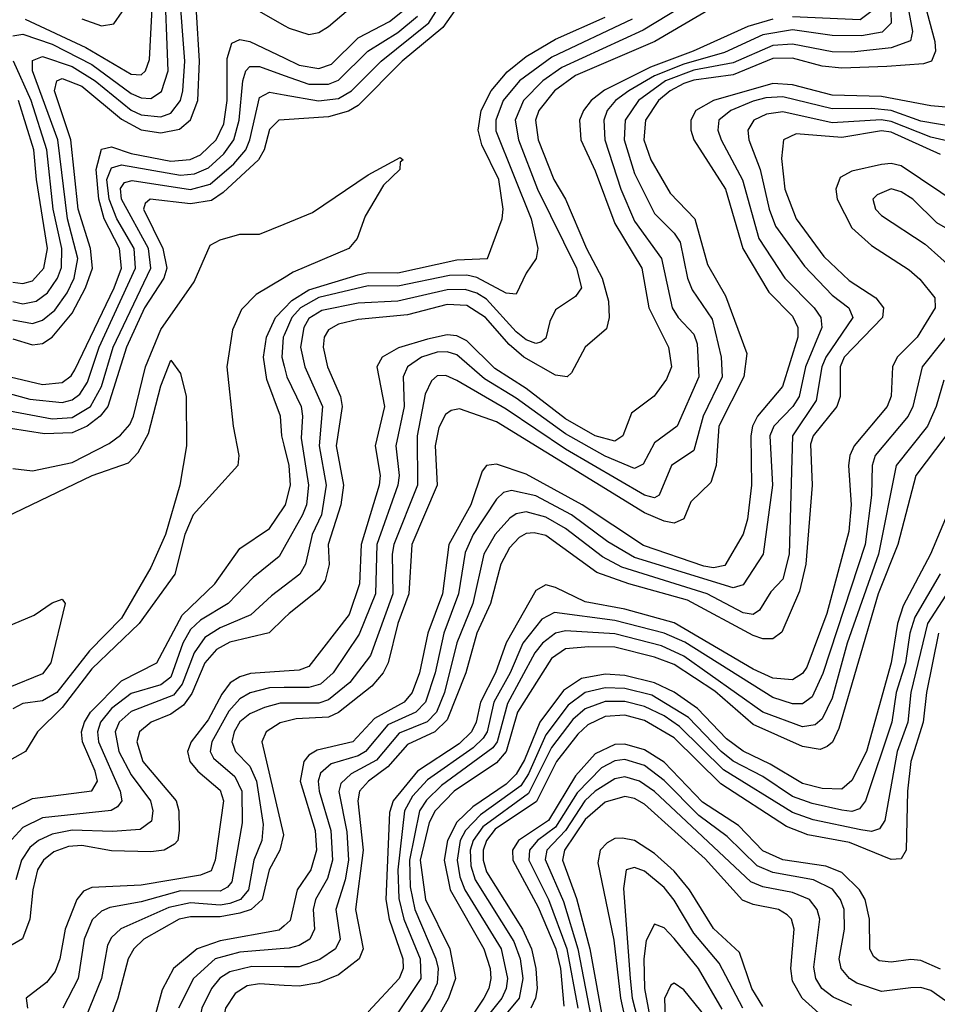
# Model space of a CAD drawing. Header units: inches. Extents: x 990535 to 1117859, y 769386 to 892122.
# Tile 183 of 256: x 1029464 to 1031323, y 861678 to 863674. Entities that reach past the tile are written whole.
import ezdxf

# ---------------------------------------------------------------- set-up
doc = ezdxf.new("R2010")
doc.units = ezdxf.units.IN
doc.header["$MEASUREMENT"] = 0
doc.layers.add('B0826', color=7, linetype='Continuous')
doc.layers.add('B0836', color=7, linetype='Continuous')

msp = doc.modelspace()

# ---------------------------------------------------------------- linework, layer by layer
at = {"layer": 'B0826', "color": 5}
for points, elevation in [([(1029450, 863641.5), (1029470, 863644.8), (1029530, 863624.6), (1029610, 863583.1), (1029690, 863524.1), (1029710, 863515.3), (1029730, 863514.4), (1029751.5, 863528.5), (1029765, 863570), (1029757.1, 863762.9)], 2560), ([(1029450, 863065.6), (1029490, 863057.8), (1029510, 863064.4), (1029534.9, 863085.1), (1029559.9, 863120.1), (1029574.1, 863150), (1029581.5, 863190), (1029560.6, 863270), (1029540.9, 863430), (1029490, 863570), (1029490, 863590.9), (1029510, 863599.1), (1029570, 863578.7), (1029616.6, 863550), (1029690, 863490.4), (1029710, 863480.9), (1029750, 863476.8), (1029770, 863484.4), (1029789.5, 863510), (1029794.2, 863530), (1029798.7, 863590), (1029788, 863732)], 2540), ([(1029475, 863675), (1029597.8, 863617.8), (1029690, 863563.6), (1029710, 863562.1), (1029719.2, 863570), (1029726.9, 863593.1), (1029733, 863710)], 2580), ([(1029450, 863026.9), (1029490, 863014.6), (1029510, 863017.6), (1029530, 863030.1), (1029570, 863079.2), (1029597.2, 863130), (1029611.2, 863170), (1029607.2, 863210), (1029582.4, 863290), (1029567.8, 863430), (1029534.5, 863530), (1029539.2, 863550), (1029550, 863554.4), (1029590, 863538.9), (1029670, 863472.5), (1029710, 863450.6), (1029750, 863444.3), (1029787.9, 863452.1), (1029810, 863471.1), (1029824.6, 863510), (1029828.6, 863590), (1029822.1, 863690)], 2520), ([(1029590, 863675.9), (1029630, 863661.6), (1029654.6, 863665.4), (1029671.3, 863690)], 2620), ([(1029930, 863702.3), (1030000, 863662.3)], 2520), ([(1029444.5, 862950), (1029510, 862934.5), (1029550, 862938.3), (1029568.1, 862951.9), (1029575.7, 862964.3), (1029655.4, 863130), (1029670, 863170), (1029666.3, 863210), (1029634.8, 863270), (1029624.3, 863310), (1029618.7, 863370), (1029630, 863411.7), (1029650, 863415.9), (1029690, 863402.5), (1029770, 863387.1), (1029809.4, 863390.6), (1029830, 863399.7), (1029862.1, 863430), (1029877.3, 863462.7), (1029884.2, 863510), (1029884.6, 863595.4), (1029894, 863626), (1029910, 863634), (1029930, 863630), (1030000, 863596.3)], 2480), ([(1029450, 863102.5), (1029470, 863097.6), (1029497.1, 863102.9), (1029520.2, 863119.8), (1029540.8, 863150), (1029548.6, 863171.4), (1029549.5, 863210), (1029531.9, 863290), (1029519.2, 863410), (1029487.4, 863510), (1029451.3, 863590)], 2560), ([(1029410, 862925), (1029484.8, 862904.8), (1029550, 862898.1), (1029570, 862903.3), (1029585.6, 862914.4), (1029601.3, 862938.7), (1029625.2, 863010), (1029698.9, 863170), (1029695.8, 863210), (1029660.7, 863270), (1029645.2, 863310), (1029640.3, 863350), (1029650, 863373.9), (1029670, 863379.7), (1029790, 863359), (1029818.4, 863361.6), (1029846.2, 863373.8), (1029877.8, 863402.2), (1029897.8, 863430), (1029908.4, 863470), (1029916.3, 863550), (1029922.1, 863570), (1029930, 863578.8), (1029950, 863578.7), (1030000, 863561.1)], 2460), ([(1029410, 862886.7), (1029530, 862864.5), (1029570, 862867.3), (1029607.7, 862890), (1029629.8, 862930), (1029653.4, 863010), (1029729.5, 863170), (1029724.8, 863210), (1029670.1, 863310), (1029668.4, 863331.6), (1029676.2, 863343.8), (1029691.9, 863348.1), (1029810, 863329.9), (1029850, 863340.2), (1029898, 863382), (1029921.9, 863410), (1029930.6, 863430), (1029950, 863516), (1029970, 863526.8), (1030000, 863521.6)], 2440), ([(1029450, 863142), (1029470, 863138.8), (1029490, 863144.7), (1029512.8, 863170), (1029520.1, 863210), (1029497.9, 863350), (1029492.9, 863410), (1029461.6, 863510)], 2580), ([(1030000, 863470.8), (1029989.3, 863470), (1029970, 863451.2), (1029959.4, 863410), (1029947.6, 863390), (1029876.5, 863323.5), (1029852.8, 863307.2), (1029810, 863300.7), (1029728.2, 863310), (1029718.5, 863301.5), (1029714.9, 863290), (1029754.3, 863210), (1029761.9, 863170), (1029755.7, 863150), (1029716.9, 863090), (1029680.2, 863010), (1029642.4, 862890), (1029627.3, 862870), (1029600.5, 862850), (1029570, 862836.1), (1029514.2, 862834.2), (1029410, 862850.4)], 2420), ([(1029450, 862764.1), (1029490, 862759.5), (1029570, 862775.9), (1029645.4, 862814.6), (1029668.3, 862831.7), (1029686.8, 862853.2), (1029694.7, 862870), (1029719.1, 862970), (1029750, 863045.5), (1029817.8, 863142.2), (1029850, 863216.6), (1029870, 863227.8), (1029910, 863239.1), (1029950, 863239.3), (1030000, 863259.5)], 2380), ([(1030000, 863150.8), (1029943.1, 863116.9), (1029913.4, 863086.6), (1029895, 863045), (1029883.7, 862970), (1029896.5, 862850), (1029908.3, 862790), (1029906.3, 862770), (1029815.6, 862670), (1029798.7, 862630), (1029778.6, 862550), (1029706.2, 862450), (1029610, 862357.8), (1029550, 862279.3), (1029499.7, 862230), (1029476, 862190), (1029410, 862153.8)], 2380), ([(1030000, 862811), (1029995.3, 862830), (1029992.3, 862870), (1029964.6, 862944.6), (1029958.2, 862990), (1029964.1, 863030), (1029982, 863070), (1030000, 863088.5)], 2420), ([(1030000, 863034.6), (1029998, 863030), (1029995.4, 862990), (1030000, 862971.6)], 2440), ([(1029434.9, 862665.1), (1029611.1, 862750), (1029684.2, 862775.8), (1029703.9, 862796.1), (1029725.1, 862834.9), (1029750, 862931.6), (1029770, 862983.7), (1029790, 862956.3), (1029801.3, 862910), (1029801.9, 862810), (1029788.4, 862730), (1029759.4, 862630), (1029730, 862563), (1029670, 862460.7), (1029605.5, 862394.5), (1029539.4, 862310), (1029510, 862292.6), (1029470, 862287.2), (1029450, 862276.6)], 2360), ([(1029108.4, 861670), (1029115, 861690), (1029149.2, 861730), (1029230, 861792.8), (1029350, 861851.9), (1029371.9, 861888.1), (1029408.2, 862011.8), (1029429.2, 862050.8), (1029450, 862075.4), (1029490, 862095.2), (1029610, 862110.3), (1029621.3, 862130), (1029617, 862150), (1029591.3, 862210), (1029589.4, 862230), (1029595, 862250), (1029607.3, 862270), (1029670, 862333.2), (1029741.8, 862370), (1029793.4, 862466.6), (1029859.6, 862530), (1029910, 862602), (1029970, 862642.1), (1030000, 862686.1)], 2420), ([(1030000, 862603.6), (1029990, 862585.8), (1029937.1, 862542.9), (1029886.2, 862490), (1029830, 862456.8), (1029810, 862437.3), (1029794.8, 862410), (1029770, 862341.1), (1029750, 862325.5), (1029690, 862307.5), (1029650, 862277.4), (1029627.9, 862250), (1029621.5, 862230), (1029623.7, 862210), (1029667.8, 862110), (1029671.2, 862090), (1029662, 862078), (1029649.6, 862070.4), (1029510, 862055.5), (1029470, 862036), (1029448.3, 862011.7)], 2440), ([(1030000, 862525.7), (1029974.1, 862505.9), (1029932.6, 862467.4), (1029870, 862441.2), (1029838.9, 862421.1), (1029817.4, 862390), (1029793.5, 862326.5), (1029775.6, 862304.4), (1029690, 862271.6), (1029665.7, 862250), (1029657.4, 862230), (1029665.1, 862190), (1029690, 862142.7), (1029729.1, 862090), (1029733.4, 862070), (1029730.8, 862049.2), (1029708, 862032), (1029651.8, 862028.2), (1029570, 862030.6), (1029530, 862022.7), (1029501.8, 862010), (1029484.3, 861995.7), (1029467.7, 861970), (1029455.9, 861930)], 2460), ([(1029437.3, 862442.7), (1029493.6, 862466.4), (1029530, 862491.3), (1029550, 862499.1), (1029556.4, 862490), (1029527.2, 862370), (1029510, 862347.5), (1029440.7, 862319.3)], 2340), ([(1030000, 862460.8), (1029969.4, 862430.6), (1029890, 862411.6), (1029862.8, 862397.2), (1029839.4, 862370), (1029812.5, 862307.5), (1029796, 862284), (1029770, 862266.1), (1029730.3, 862249.7), (1029706.6, 862230), (1029701.6, 862210), (1029713.4, 862170), (1029780.8, 862090), (1029786.6, 862070), (1029787.2, 862030), (1029784.1, 862010), (1029777.9, 862002.1), (1029756.8, 861990), (1029730, 861987), (1029650, 861989.1), (1029590, 861999.8), (1029562.6, 861997.4), (1029533.2, 861986.8), (1029512, 861970), (1029500, 861950), (1029490.5, 861910), (1029484.3, 861850), (1029469.4, 861810.6), (1029444.2, 861795.8)], 2480), ([(1030000, 862353.1), (1029931.6, 862348.4), (1029910, 862341.7), (1029890.6, 862329.4), (1029873.4, 862306.6), (1029845.6, 862254.4), (1029811.4, 862210), (1029803.9, 862190), (1029808.8, 862170), (1029824.7, 862150), (1029870, 862111.7), (1029876.6, 862090), (1029860.2, 861970), (1029851.8, 861948.2), (1029830, 861939.7), (1029710, 861919), (1029610, 861914.4), (1029593.2, 861906.8), (1029579.6, 861890), (1029556.4, 861830), (1029545.1, 861770), (1029535.7, 861744.3), (1029518.3, 861721.7), (1029477.1, 861690), (1029479.6, 861670)], 2520), ([(1030000, 862319.8), (1029970, 862319.5), (1029930.8, 862309.2), (1029910, 862296.9), (1029887.8, 862272.2), (1029853.1, 862210), (1029850, 862190), (1029856.8, 862176.8), (1029899.6, 862139.6), (1029914.1, 862110), (1029914.7, 862045.3), (1029894, 861926), (1029885.1, 861914.9), (1029870, 861907.2), (1029790, 861907.8), (1029710, 861885.1), (1029646.4, 861873.6), (1029630, 861866.8), (1029610.8, 861849.2), (1029594.3, 861810), (1029582.1, 861730), (1029551.4, 861670)], 2540), ([(1030000, 862288), (1029992, 862288), (1029960.3, 862279.7), (1029930, 862266.7), (1029910, 862250.2), (1029898.3, 862230), (1029893.8, 862210), (1029901.5, 862190), (1029930, 862160.4), (1029943.9, 862130), (1029957.5, 862042.5), (1029954.5, 862010), (1029938.3, 861970), (1029927.5, 861910), (1029911.4, 861890), (1029890, 861882), (1029870, 861878.6), (1029810, 861883.4), (1029766.3, 861873.7), (1029669, 861831), (1029650, 861812.8), (1029642.2, 861797.8), (1029629.6, 861730), (1029597.6, 861650)], 2560), ([(1030000, 862250.4), (1029991.6, 862248.4), (1029963.3, 862230), (1029954.5, 862210), (1029998.7, 862021.3), (1029990.9, 861990), (1029969.5, 861950.5), (1029955.3, 861890), (1029933.1, 861870), (1029910, 861862.7), (1029870, 861855), (1029810, 861854.8), (1029787.3, 861850), (1029715.6, 861810), (1029695.1, 861790), (1029683.5, 861770), (1029663.1, 861690), (1029640.7, 861630)], 2580), ([(1030000, 861836.8), (1029990, 861828), (1029870, 861806.6), (1029823.9, 861790), (1029775.4, 861750), (1029752.7, 861707.3), (1029737, 861650)], 2620), ([(1030000, 861790.7), (1029910, 861783.5), (1029859.9, 861770), (1029816.1, 861730), (1029786, 861670)], 2640), ([(1030000, 861753.8), (1029934.1, 861754.1), (1029890, 861743.7), (1029869.6, 861730.4), (1029852.4, 861710), (1029832.9, 861670), (1029828.7, 861648.7), (1029836.4, 861610), (1029876.5, 861556.5), (1029887.7, 861530), (1029909, 861450), (1029912.6, 861430), (1029910.7, 861390), (1029917, 861370), (1029961.1, 861330), (1029974.5, 861310), (1029991.4, 861250), (1030000, 861234)], 2660), ([(1030000, 861716.1), (1029950, 861719.4), (1029925.2, 861714.8), (1029900.4, 861699.6), (1029881.3, 861670), (1029876.8, 861650), (1029878.6, 861630), (1029925.1, 861550), (1029961.7, 861450), (1029976, 861390), (1030000, 861358.8)], 2680)]:
    msp.add_lwpolyline(points, dxfattribs=dict(at, elevation=elevation))
at = {"layer": 'B0836', "color": 5}
for points, elevation in [([(1030370, 863727.6), (1030321.6, 863658.4), (1030239.2, 863590), (1030150, 863500.1), (1030130, 863488.3), (1030090, 863477.2), (1030000, 863470.8)], 2420), ([(1030830, 863715.6), (1030727.1, 863652.9), (1030562.8, 863577.2), (1030523.8, 863550), (1030484.5, 863510), (1030468.1, 863470), (1030474.5, 863430), (1030513, 863330), (1030592.1, 863170), (1030602.2, 863130), (1030590, 863112.5), (1030550, 863085.4), (1030537.9, 863062.1), (1030530, 863028), (1030520, 863020), (1030510, 863017.1), (1030490, 863025.1), (1030470, 863041.1), (1030410, 863107), (1030390, 863119.4), (1030366.6, 863126.6), (1030330, 863126.4), (1030230, 863103.2), (1030150, 863099.5), (1030075.9, 863084.1), (1030050, 863067.9), (1030039.6, 863050), (1030033, 863010), (1030041.7, 862970), (1030077.4, 862890), (1030070.9, 862810), (1030085.1, 862730), (1030075.8, 862670), (1030056.3, 862630), (1030043.3, 862570), (1030031.9, 862550), (1030000, 862525.7)], 2460), ([(1030000, 863521.6), (1030069.6, 863509.6), (1030110, 863514.3), (1030136.5, 863530), (1030196.4, 863590), (1030292.7, 863667.3), (1030319.7, 863710)], 2440), ([(1030000, 863596.3), (1030030, 863581.9), (1030070, 863574.7), (1030096, 863584), (1030150, 863637.2), (1030213.2, 863670), (1030250, 863699.5)], 2480), ([(1030870, 863699.1), (1030750.7, 863630), (1030590, 863560.8), (1030547.5, 863530), (1030515.8, 863490), (1030509.4, 863470), (1030514.4, 863430), (1030546.1, 863350), (1030570, 863309.7), (1030612.7, 863210), (1030644.2, 863150), (1030657.1, 863102.9), (1030658.4, 863070), (1030652.7, 863047.3), (1030610, 863009.9), (1030582.4, 862957.6), (1030573.2, 862950), (1030550, 862953), (1030485.6, 862990), (1030455.7, 863015.7), (1030407.7, 863070), (1030370, 863094.4), (1030330, 863096.2), (1030250, 863075.5), (1030150, 863065.8), (1030110, 863056.4), (1030090, 863045.4), (1030080.6, 863030), (1030078.7, 863010), (1030087.7, 862970), (1030113.7, 862910), (1030117.3, 862890), (1030105.5, 862810), (1030119.9, 862730), (1030114.5, 862690), (1030089.1, 862610), (1030091, 862569), (1030083.1, 862536.9), (1030070, 862518.2), (1030009.7, 862470.3), (1030000, 862460.8)], 2480), ([(1030000, 863662.3), (1030010, 863656.6), (1030050, 863643.9), (1030070, 863647.7), (1030090, 863660.1), (1030130, 863694.5)], 2520), ([(1031229.1, 863690), (1031230, 863667.2), (1031211.4, 863648.6), (1031170, 863640.9), (1031110, 863641.8), (1031030, 863653.1), (1030970, 863643.1), (1030892.3, 863607.7), (1030810, 863584), (1030750, 863560.2), (1030698.5, 863530), (1030671.3, 863510), (1030654.1, 863490), (1030647.3, 863470), (1030649.8, 863430), (1030682.2, 863330), (1030710, 863265.5), (1030764.6, 863190), (1030786.1, 863090), (1030798.5, 863070), (1030830, 863036.1), (1030836.7, 863016.7), (1030840.4, 862950), (1030796.4, 862850), (1030750, 862816.1), (1030727.5, 862772.5), (1030710, 862764.2), (1030650, 862789), (1030570, 862834.4), (1030470, 862906.7), (1030405.5, 862945.5), (1030350, 862994.1), (1030330, 863000.7), (1030310, 862999.5), (1030278.2, 862990), (1030249.7, 862970), (1030240.7, 862950), (1030242.9, 862890), (1030226.1, 862810), (1030233.2, 862750), (1030230, 862730), (1030187.9, 862610), (1030185, 862510), (1030152.1, 862427.9), (1030099.2, 862350), (1030073.2, 862326.8), (1030050, 862320.1), (1030000, 862319.8)], 2540), ([(1031265.9, 863690), (1031273.3, 863650), (1031268.7, 863631.3), (1031230, 863616.9), (1031150, 863607.9), (1031110, 863608.5), (1031030, 863624.5), (1030990, 863621.9), (1030910, 863586.3), (1030830, 863571.5), (1030772.5, 863550), (1030717.7, 863510), (1030690.7, 863470), (1030688.7, 863430), (1030710, 863362.4), (1030750, 863281.3), (1030790, 863241.4), (1030802.6, 863222.6), (1030816.9, 863150), (1030826.5, 863126.5), (1030866.8, 863066.8), (1030885.3, 862990), (1030887.6, 862950), (1030848.8, 862870), (1030830, 862800.4), (1030784.4, 862770), (1030759.6, 862710), (1030750, 862704.7), (1030730.1, 862709.9), (1030570, 862803.5), (1030450, 862884.1), (1030350, 862942.7), (1030327.2, 862952.8), (1030310, 862951.8), (1030298.4, 862941.6), (1030285.4, 862914.6), (1030269.1, 862830), (1030270, 862730), (1030222.3, 862610), (1030218.6, 862590), (1030219.9, 862510), (1030174.9, 862385.1), (1030132.6, 862330), (1030090, 862295.1), (1030070, 862288.4), (1030000, 862288)], 2560), ([(1031302.3, 863690), (1031318, 863630), (1031319.4, 863610), (1031311.9, 863590), (1031295.4, 863584.6), (1031221.3, 863578.7), (1031130, 863575.7), (1031090, 863579.9), (1031030, 863596.2), (1030990, 863595.1), (1030910, 863562.1), (1030830, 863551.6), (1030810, 863544.5), (1030782.1, 863530), (1030758.1, 863510), (1030731.9, 863470), (1030728.8, 863430), (1030742.8, 863390), (1030781.9, 863321.9), (1030831.8, 863270), (1030857.8, 863177.8), (1030894, 863114), (1030937.3, 862997.3), (1030931.6, 862950), (1030880.5, 862850), (1030875.2, 862770), (1030864.3, 862735.7), (1030823.6, 862696.4), (1030810, 862661.8), (1030790, 862653.4), (1030770, 862657), (1030730, 862674), (1030430, 862858.3), (1030355.3, 862884.7), (1030338.2, 862881.8), (1030326.5, 862873.5), (1030313.2, 862846.8), (1030305.7, 862810), (1030310.2, 862730), (1030258.6, 862610), (1030252.3, 862510), (1030229.9, 862450), (1030210.4, 862370), (1030200.2, 862350), (1030177.2, 862322.8), (1030110, 862269.2), (1030090, 862259.7), (1030023.9, 862256.1), (1030000, 862250.4)], 2580), ([(1031188.5, 863690), (1031166.7, 863673.3), (1031030, 863679.8)], 2520), ([(1030000, 863561.1), (1030050, 863543.5), (1030090, 863543.2), (1030110, 863551.5), (1030169.6, 863610.4), (1030230, 863647.8), (1030270, 863681.1)], 2460), ([(1030000, 863088.5), (1030015.6, 863104.4), (1030050, 863126.3), (1030150, 863156.7), (1030170, 863161.1), (1030230, 863160.6), (1030350, 863187.1), (1030411.6, 863190), (1030441.5, 863270), (1030443.4, 863290), (1030434.6, 863350), (1030400.2, 863420.2), (1030392.9, 863450), (1030398.8, 863490), (1030419.1, 863530), (1030451.7, 863568.3), (1030490, 863599.1), (1030550, 863634.3), (1030650, 863678.8)], 2420), ([(1030990, 863675.3), (1030939.6, 863660.4), (1030828.6, 863610), (1030742.2, 863577.8), (1030649.1, 863530.9), (1030622, 863510), (1030606.2, 863490), (1030598.5, 863470), (1030601.1, 863430), (1030630, 863367.7), (1030670, 863260.7), (1030724.5, 863170), (1030738.9, 863090), (1030778.8, 863010), (1030784.7, 862970), (1030774.8, 862945.2), (1030749.5, 862910.5), (1030703.8, 862876.2), (1030686.3, 862830), (1030670, 862819.3), (1030630, 862830.3), (1030570, 862864.4), (1030490, 862925.9), (1030426.9, 862966.9), (1030370, 863022.8), (1030350, 863033), (1030330, 863034.9), (1030290, 863026.2), (1030231.4, 863008.6), (1030198.5, 862990), (1030187.8, 862970), (1030203, 862890), (1030184.1, 862810), (1030194.3, 862750), (1030192.5, 862730), (1030155.9, 862610), (1030152.4, 862530), (1030131.7, 862468.3), (1030050, 862362.3), (1030030, 862355.1), (1030000, 862353.1)], 2520), ([(1030704.9, 863675.1), (1030542.4, 863597.6), (1030476.7, 863550), (1030443.4, 863510), (1030428.7, 863470), (1030428.7, 863448.7), (1030500.3, 863270), (1030513.7, 863210), (1030510.6, 863190), (1030490, 863160.3), (1030470, 863117.3), (1030450, 863119.6), (1030390, 863151), (1030370, 863155.8), (1030335.2, 863155.2), (1030230, 863133.4), (1030170, 863134.6), (1030070, 863111), (1030032.8, 863090), (1030015.5, 863070), (1030000, 863034.6)], 2440), ([(1031409.7, 863490.3), (1031310, 863499.3), (1031210, 863518.1), (1031110, 863521), (1031030, 863542.1), (1030990, 863544.6), (1030870, 863510), (1030834.2, 863490), (1030823.7, 863470), (1030823.8, 863450), (1030830.2, 863430.2), (1030894.1, 863330), (1030929.6, 863210), (1030981.8, 863121.8), (1031030, 863072.9), (1031040.4, 863050), (1031040.5, 863030), (1031009.6, 862930), (1030959, 862870), (1030949, 862850), (1030945.5, 862830), (1030946.6, 862730), (1030938.9, 862661.1), (1030930, 862631.1), (1030892.7, 862567.3), (1030870, 862562.7), (1030850, 862566.1), (1030728.1, 862608.1), (1030604, 862690), (1030490, 862752.5), (1030430, 862772.5), (1030410.1, 862769.9), (1030401.3, 862758.7), (1030378.4, 862690), (1030333.3, 862610), (1030320.5, 862510), (1030290.8, 862430), (1030274.3, 862350), (1030259.1, 862310), (1030243.1, 862290), (1030183.2, 862256.8), (1030139, 862210), (1030066.9, 862193.1), (1030050, 862183), (1030040, 862170), (1030032.1, 862130), (1030062.5, 862030), (1030065.7, 861990), (1030053.7, 861950), (1030026.1, 861910), (1030012.3, 861847.7), (1030000, 861836.8)], 2620), ([(1031425.2, 863445.2), (1031290, 863468), (1031230, 863489.8), (1031190, 863494.1), (1031110, 863493.2), (1031010, 863517.4), (1030975.8, 863515.8), (1030950, 863508.8), (1030904.7, 863490), (1030880.6, 863470), (1030878.6, 863450), (1030885.1, 863430), (1030928.9, 863348.9), (1030961.9, 863230), (1031014.4, 863150), (1031073.5, 863090), (1031087, 863070), (1031089.6, 863050), (1031056.1, 862970), (1031043.4, 862910), (1031030.6, 862889.4), (1030992.4, 862850), (1030984.1, 862830), (1030989.4, 862730), (1030970.4, 862590), (1030930, 862528.2), (1030910, 862522), (1030710, 862583.6), (1030655.6, 862615.6), (1030581.8, 862670), (1030510, 862708.4), (1030460.7, 862719.3), (1030444.6, 862715.4), (1030430, 862701.9), (1030382.7, 862630), (1030366.5, 862593.5), (1030353.4, 862510), (1030323.2, 862430), (1030305.5, 862350), (1030286, 862290), (1030266.8, 862270), (1030210, 862244), (1030164.7, 862190), (1030150, 862181.6), (1030094.8, 862165.2), (1030073.4, 862146.6), (1030068.9, 862130), (1030071, 862110), (1030094.1, 862030), (1030097.8, 861970), (1030087.5, 861932.5), (1030063.5, 861890), (1030058.9, 861870), (1030061.4, 861830), (1030052.1, 861810), (1030030, 861796.9), (1030010, 861791.5), (1030000, 861790.7)], 2640), ([(1031412.1, 863412.1), (1031310, 863435.8), (1031230, 863467.7), (1031209.3, 863470.7), (1031110, 863464.8), (1031010, 863486.9), (1030977.3, 863482.7), (1030951.3, 863470), (1030939.6, 863450), (1030941.2, 863430), (1030964.3, 863370), (1030982.8, 863290), (1030995.6, 863255.6), (1031054.5, 863174.5), (1031110, 863115.5), (1031143.9, 863090), (1031152.5, 863070), (1031097.3, 862990), (1031089.5, 862970), (1031077.9, 862902.1), (1031029.8, 862830), (1031023.4, 862590), (1031010, 862539.7), (1030985.9, 862514.1), (1030963.3, 862476.7), (1030950, 862468.3), (1030930, 862471.2), (1030856.8, 862510), (1030683.8, 862563.8), (1030644.6, 862584.6), (1030570, 862642.1), (1030530, 862665.5), (1030490, 862676), (1030470, 862672), (1030457, 862663), (1030427.3, 862630), (1030404.7, 862590), (1030382.1, 862490), (1030349.8, 862410.2), (1030324.7, 862310), (1030308.6, 862270), (1030289.6, 862250.4), (1030232.6, 862227.4), (1030187.1, 862172.9), (1030135.3, 862144.7), (1030114.8, 862125.2), (1030110.9, 862109.1), (1030127.1, 862027.1), (1030130, 861970), (1030123.4, 861930), (1030104.3, 861870), (1030113, 861810), (1030104.1, 861790), (1030071.8, 861768.2), (1030030, 861753.6), (1030000, 861753.8)], 2660), ([(1031330, 863400.4), (1031230, 863445.8), (1031210, 863448.4), (1031130, 863435.2), (1031037.2, 863442.8), (1031011.7, 863430), (1031007.5, 863392.5), (1031014.6, 863330), (1031037.3, 863270), (1031093.5, 863193.5), (1031145, 863145), (1031198.7, 863110), (1031214.5, 863090), (1031212.4, 863070), (1031134.7, 862990), (1031126.7, 862970), (1031126.3, 862910), (1031119.6, 862890), (1031071.9, 862830), (1031066.4, 862813.6), (1031069.6, 862730), (1031057, 862570), (1031044.4, 862515.6), (1031008.1, 862431.9), (1030990, 862418.6), (1030970, 862418.9), (1030950, 862425.7), (1030816.9, 862496.9), (1030698, 862530), (1030633.4, 862553.4), (1030530, 862628), (1030506.3, 862633.7), (1030490, 862632.3), (1030476.2, 862623.8), (1030456.6, 862603.4), (1030438.9, 862570), (1030417.8, 862490), (1030390.5, 862430), (1030367.8, 862350), (1030330, 862254.6), (1030305.3, 862230), (1030250, 862204.1), (1030210, 862159.3), (1030170.8, 862130), (1030152.5, 862110), (1030149.3, 862090), (1030160, 861990), (1030144.4, 861870), (1030159.8, 861790), (1030151.5, 861770), (1030110, 861737.5), (1030070, 861721.2), (1030030, 861714.1), (1030000, 861716.1)], 2680), ([(1030000, 863259.5), (1030057.3, 863282.7), (1030170, 863359.7), (1030234.7, 863394.7), (1030240.7, 863390), (1030235.1, 863384.9), (1030234, 863370), (1030201.4, 863338.6), (1030164.3, 863275.7), (1030147.7, 863230), (1030131.1, 863210), (1030018.3, 863161.7), (1030000, 863150.8)], 2380), ([(1031370, 863296.9), (1031250, 863377.9), (1031230, 863382.6), (1031210, 863380), (1031150, 863366.5), (1031126.3, 863353.7), (1031117.4, 863330), (1031120.3, 863310), (1031150, 863252.2), (1031190, 863216), (1031266.5, 863166.5), (1031287.9, 863147.9), (1031318.2, 863110), (1031319, 863090), (1031282.7, 863030), (1031242.3, 862990), (1031232.7, 862970), (1031229.6, 862910.4), (1031221.6, 862890), (1031155.2, 862810), (1031146.2, 862790), (1031143.7, 862770), (1031148.7, 862690), (1031143.9, 862636.1), (1031099.6, 862470), (1031058.8, 862361.2), (1031050, 862348.1), (1031030, 862335.4), (1030990, 862339.2), (1030950, 862356.9), (1030790, 862451.1), (1030690, 862479.1), (1030610, 862493.8), (1030550, 862523), (1030530, 862528.3), (1030510, 862516.6), (1030449.4, 862410.6), (1030427.8, 862350), (1030397.8, 862290), (1030388.8, 862250), (1030379.5, 862230), (1030354.3, 862205.7), (1030270, 862150.5), (1030220.4, 862090), (1030213.6, 862066.4), (1030205.7, 861890), (1030212.3, 861850), (1030240.5, 861770), (1030240.8, 861750), (1030232.6, 861730), (1030170, 861662.6)], 2720), ([(1031410, 863211.6), (1031322.2, 863262.2), (1031273.5, 863310), (1031250, 863325.2), (1031230, 863330.9), (1031201.5, 863318.6), (1031192.9, 863310), (1031198.1, 863290), (1031210, 863276.6), (1031298.8, 863218.8), (1031362.2, 863162.2)], 2740), ([(1031372.4, 863070), (1031293, 862970), (1031273.5, 862890), (1031264.2, 862870), (1031197.3, 862790), (1031191.5, 862770), (1031189.8, 862709.8), (1031177.2, 862610), (1031091.6, 862348.4), (1031070, 862301.1), (1031050, 862286.8), (1031030, 862287.1), (1030990, 862299.7), (1030811.8, 862411.8), (1030770, 862430.2), (1030670, 862456.1), (1030547.8, 862472.2), (1030521.8, 862458.2), (1030483.2, 862410), (1030457.6, 862350), (1030424.6, 862290), (1030410.9, 862230), (1030403.1, 862216.9), (1030382.6, 862197.4), (1030290, 862132.5), (1030260.2, 862099.8), (1030243.8, 862070), (1030230.3, 861950.3), (1030232.3, 861892.3), (1030242.1, 861850), (1030275.4, 861770), (1030276.5, 861730), (1030217.7, 861642.3)], 2740), ([(1030000, 862971.6), (1030005.4, 862950), (1030034.1, 862890), (1030037.2, 862870), (1030034.6, 862825.4), (1030049.3, 862730), (1030045.3, 862690), (1030037.3, 862670), (1030000, 862603.6)], 2440), ([(1031336.8, 862943.2), (1031321.3, 862890), (1031303.6, 862850), (1031240, 862770), (1031203.9, 862590), (1031140.7, 862410), (1031110, 862298.3), (1031090, 862256.5), (1031076, 862244), (1031050, 862239.9), (1030970, 862269.8), (1030810, 862383.4), (1030764.4, 862404.4), (1030670, 862429), (1030570, 862435.1), (1030549.8, 862430.2), (1030523.5, 862410), (1030507.5, 862390), (1030452.5, 862287.5), (1030431.4, 862210), (1030422.7, 862197.3), (1030318.4, 862121.6), (1030288.3, 862091.7), (1030274.3, 862070), (1030253.5, 861970), (1030255.5, 861915.5), (1030264.4, 861870), (1030307.1, 861770), (1030311.6, 861750), (1030310, 861720.6), (1030295.8, 861690), (1030230, 861590.6)], 2760), ([(1031340.7, 862830), (1031279.6, 862750), (1031243.4, 862610), (1031203.5, 862510), (1031123.5, 862236.5), (1031111, 862209), (1031099.9, 862200.1), (1031085.9, 862194.1), (1031050, 862200.1), (1030950, 862244.9), (1030872.7, 862312.7), (1030790, 862366.5), (1030750, 862381.2), (1030670, 862401.4), (1030617.4, 862402.6), (1030570, 862398.2), (1030541.4, 862378.6), (1030472.9, 862270), (1030449.9, 862190), (1030430, 862167), (1030344.4, 862110), (1030305.7, 862070), (1030293.9, 862046.1), (1030275.2, 861970), (1030286.2, 861890), (1030335.4, 861790), (1030346.8, 861730), (1030333, 861690), (1030277.7, 861590)], 2780), ([(1030000, 862686.1), (1030002.7, 862690), (1030012.6, 862730), (1030010, 862770), (1030000, 862811)], 2420), ([(1031368.5, 862730), (1031309.8, 862590), (1031254.5, 862485.5), (1031242.7, 862450), (1031230, 862370), (1031180, 862190), (1031150, 862131.6), (1031130, 862113.6), (1031090, 862115), (1031050, 862125.6), (1030984.7, 862164.7), (1030930, 862190.6), (1030896, 862216), (1030837.3, 862277.3), (1030790, 862310.3), (1030750, 862329.7), (1030690, 862344.3), (1030650, 862347.1), (1030602.1, 862337.9), (1030566, 862314), (1030517.7, 862250), (1030487, 862173), (1030470, 862144.1), (1030450, 862124), (1030382, 862078), (1030350, 862047), (1030330.8, 862010), (1030323.9, 861970), (1030336.1, 861910), (1030404.4, 861790), (1030417.1, 861750), (1030418.4, 861730), (1030414.7, 861710), (1030404.5, 861690), (1030364.3, 861630)], 2820), ([(1031329.4, 862550.6), (1031277.7, 862462.3), (1031267.8, 862430), (1031258.9, 862370), (1031240.2, 862310), (1031230.9, 862250), (1031177.5, 862090), (1031166, 862074), (1031150, 862068.8), (1031130, 862071.5), (1031070, 862085), (1031030, 862099.3), (1030970, 862139.7), (1030910, 862170.8), (1030885.2, 862190), (1030819.3, 862259.3), (1030744.7, 862304.7), (1030690, 862318.2), (1030650, 862319.6), (1030609.9, 862310.1), (1030575.6, 862284.4), (1030530, 862224), (1030494.8, 862145.2), (1030479.2, 862120.8), (1030398, 862062), (1030367, 862030), (1030356.6, 862010), (1030350.2, 861970), (1030355.8, 861935.8), (1030366.2, 861910), (1030439.4, 861790), (1030452.6, 861730), (1030450, 861710), (1030440.7, 861690), (1030400.7, 861639.3)], 2840), ([(1031355.5, 862530), (1031303.6, 862450), (1031269.9, 862310), (1031263.9, 862250), (1031242.3, 862190), (1031216.9, 862050), (1031206.4, 862033.6), (1031190, 862028.2), (1031168.4, 862031.6), (1031071.6, 862051.6), (1031030, 862066.4), (1030890, 862152.7), (1030801.2, 862241.2), (1030770, 862262.8), (1030730, 862281.7), (1030690, 862291.8), (1030650, 862291.4), (1030610, 862276.7), (1030585.1, 862254.9), (1030541.8, 862198.2), (1030495.1, 862104.9), (1030402.6, 862037.4), (1030383, 862010), (1030376.9, 861990), (1030378.1, 861958.1), (1030387, 861930), (1030465.2, 861805.2), (1030478.1, 861770), (1030483.6, 861730), (1030475.9, 861690), (1030426.3, 861630)], 2860), ([(1031325.9, 862430), (1031301.2, 862310), (1031295, 862250), (1031269.7, 862170), (1031263, 862110), (1031260.1, 861990), (1031250, 861972.5), (1031230, 861971), (1031145.6, 862005.6), (1031061, 862021), (1031018, 862038), (1030884.7, 862124.7), (1030790, 862217.8), (1030730, 862253), (1030690, 862263.7), (1030650, 862261.2), (1030615.5, 862244.5), (1030594.6, 862225.4), (1030551.9, 862170), (1030511.3, 862088.7), (1030427.5, 862032.5), (1030409.6, 862010), (1030402.8, 861990), (1030402.8, 861970), (1030410, 861945.9), (1030482.7, 861830), (1030500.9, 861790), (1030509.9, 861750), (1030512.4, 861710), (1030509.2, 861690), (1030499.7, 861670)], 2880), ([(1031330, 861748.9), (1031290, 861766.2), (1031270, 861768.3), (1031230, 861762.8), (1031205.8, 861765.8), (1031194.3, 861774.3), (1031186.8, 861790), (1031185.7, 861850), (1031177.1, 861890), (1031165.4, 861910), (1031130, 861945), (1031097.6, 861957.6), (1031010, 861970.8), (1030970, 861989), (1030920.2, 862040.2), (1030847.7, 862087.7), (1030770, 862168.7), (1030730, 862193.9), (1030690, 862204.8), (1030670, 862204.1), (1030630, 862185.4), (1030590, 862140.9), (1030535.7, 862050), (1030474.8, 862010), (1030462.5, 861990), (1030463.3, 861970), (1030514.4, 861874.4), (1030550.6, 861790), (1030559.6, 861750), (1030566.4, 861673.6)], 2920), ([(1031370, 861664), (1031310, 861705.5), (1031290, 861711.4), (1031270, 861711.1), (1031210, 861703.9), (1031160.4, 861720.4), (1031145.2, 861730), (1031128.6, 861750), (1031124.3, 861770), (1031135, 861830), (1031134.6, 861870), (1031127.5, 861890), (1031111.2, 861911.2), (1031072.4, 861930), (1030990, 861944.7), (1030958.4, 861958.4), (1030897.8, 862017.8), (1030840.2, 862060.2), (1030770, 862131.5), (1030730, 862162), (1030690, 862174), (1030670, 862171.6), (1030642.9, 862157.1), (1030593.4, 862106.6), (1030550, 862036.7), (1030513.4, 862010), (1030496.8, 861990), (1030495.9, 861970), (1030535.4, 861890), (1030572.6, 861790), (1030594.7, 861670)], 2940), ([(1031150, 861675.3), (1031112.1, 861692.1), (1031089.6, 861710), (1031077.1, 861730), (1031073.1, 861753.1), (1031085.1, 861850), (1031080.1, 861870), (1031064.2, 861890), (1031030, 861904.6), (1030970, 861915.9), (1030945.7, 861925.7), (1030750, 862109.3), (1030720.1, 862130), (1030690, 862138.7), (1030670, 862134.9), (1030630, 862110), (1030609.2, 862090), (1030569.8, 862030.2), (1030532.1, 861990), (1030529, 861971), (1030565.8, 861885.8), (1030594.8, 861790), (1030621.7, 861650)], 2960), ([(1031090, 861653.3), (1031049.4, 861690), (1031030, 861724.5), (1031026.5, 861750), (1031033.5, 861830), (1031027.7, 861850), (1031019, 861859), (1031001.8, 861870), (1030950, 861879.8), (1030928.8, 861888.8), (1030852.8, 861972.8), (1030730, 862083.4), (1030710, 862094.7), (1030690, 862099), (1030650, 862087.6), (1030610, 862052.4), (1030567.8, 861990), (1030563.6, 861970), (1030592, 861892), (1030619, 861790), (1030648, 861630)], 2980), ([(1030970, 861673.5), (1030947.6, 861710), (1030922.6, 861782.6), (1030870, 861831.2), (1030820.9, 861910), (1030790, 861947.8), (1030750, 861983.3), (1030710, 862009.5), (1030685.2, 862014.8), (1030670, 862013.5), (1030654.7, 862005.3), (1030640.4, 861990), (1030635.3, 861964.7), (1030667.7, 861807.7), (1030681.4, 861690), (1030699.1, 861610)], 3020), ([(1030929.3, 861670), (1030881.3, 861761.3), (1030830, 861821.6), (1030790, 861889.1), (1030770, 861914.2), (1030730, 861947.7), (1030710, 861955), (1030692.7, 861950), (1030687.6, 861912.4), (1030700.9, 861730), (1030705.1, 861690), (1030720.6, 861630)], 3040), ([(1030887.5, 861667.5), (1030839.7, 861750), (1030790, 861811.1), (1030770, 861832.6), (1030750, 861839.9), (1030733.2, 861806.8), (1030728.9, 861770), (1030730, 861710), (1030744.7, 861630)], 3060), ([(1030855.7, 861650), (1030810, 861706.7), (1030790, 861720.5), (1030783.7, 861716.3), (1030770.8, 861689.2), (1030773.3, 861613.3)], 3080)]:
    msp.add_lwpolyline(points, dxfattribs=dict(at, elevation=elevation))

doc.saveas('drawing.dxf')
